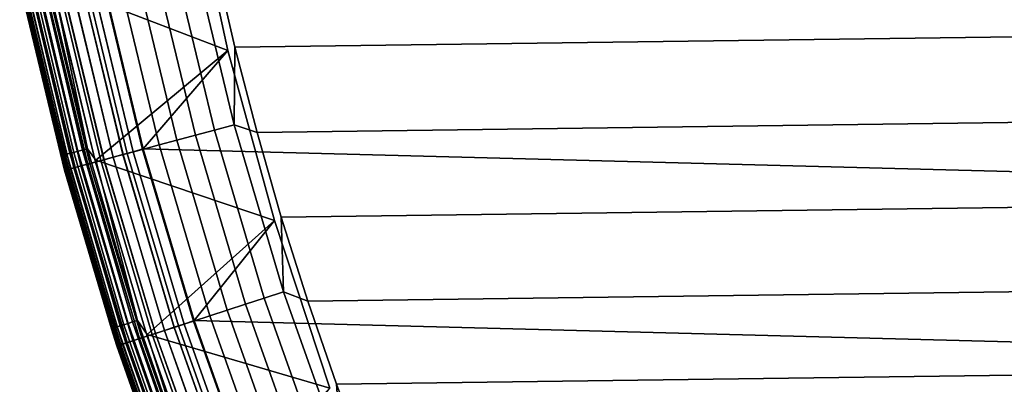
# Model space of a CAD drawing. Header units: metres. Extents: x -22 to 244, y -22 to 22.
# Tile 6 of 146: x -21.04 to -15, y -6.88 to -4.64. Entities that reach past the tile are written whole.
import ezdxf

# ---------------------------------------------------------------- set-up
doc = ezdxf.new("R2010")
doc.units = ezdxf.units.M
doc.layers.add('solid_10_151_113_XXX', color=7, linetype='CONTINUOUS')

msp = doc.modelspace()

# ---------------------------------------------------------------- linework, layer by layer
at = {"layer": 'solid_10_151_113_XXX'}
for points in [[(20.285137, -5.43261, 0.5), (-20.54162, -4.363688, 0.5), (-20.741858, -3.282555, 0.5), (20.541622, -4.363678, 0.5)], [(-20.8368, -4.417889, 213.25), (-19.99407, -3.769957, 213.25), (-19.765081, -4.828763, 213.25)], [(-19.994074, -3.769945, 212.800003), (-20.541622, -4.363677, 212.800003), (-20.285137, -5.432608, 212.800003), (-19.765074, -4.828797, 212.800003)], [(-19.765081, -4.828763, 213.25), (-19.99407, -3.769957, 213.25), (-19.994074, -3.769945, 212.800003), (-19.765074, -4.828797, 212.800003)], [(-19.722105, -4.809213, 269.950012), (19.843264, -4.281922, 269.950012), (19.950293, -3.751758, 269.950012), (-19.843266, -4.281913, 269.950012)], [(-19.847862, -5.318219, 269.924103), (-20.098995, -4.272173, 269.924103), (-20.217827, -4.297432, 269.891693), (-19.96521, -5.349662, 269.891693)], [(-19.727884, -5.286071, 269.943604), (-19.977501, -4.246349, 269.943604), (-20.098995, -4.272173, 269.924103), (-19.847862, -5.318219, 269.924103)], [(-19.977501, -4.246349, 269.943604), (-19.727884, -5.286071, 269.943604), (-19.722105, -4.809213, 269.950012), (-19.843266, -4.281913, 269.950012)], [(-19.586971, -5.332962, 269.950012), (19.722103, -4.809221, 269.950012), (19.843264, -4.281922, 269.950012), (-19.722105, -4.809213, 269.950012)], [(-20.186903, -5.409064, 269.789795), (-20.442327, -4.34515, 269.789795), (-20.54553, -4.367087, 269.721405), (-20.288816, -5.436372, 269.721405)], [(-20.078638, -5.380055, 269.846771), (-20.332691, -4.321847, 269.846771), (-20.442327, -4.34515, 269.789795), (-20.186903, -5.409064, 269.789795)], [(-19.96521, -5.349662, 269.891693), (-20.217827, -4.297432, 269.891693), (-20.332691, -4.321847, 269.846771), (-20.078638, -5.380055, 269.846771)], [(-20.788754, -5.474812, 213.418961), (-21.043026, -4.397374, 213.418961), (-21.035881, -4.395881, 213.388412), (-20.781696, -5.472953, 213.388412)], [(-20.788754, -5.474812, 213.418961), (-21.030174, -4.470101, 213.449997), (-21.043026, -4.397374, 213.418961)], [(-20.781696, -5.472953, 213.388412), (-21.035881, -4.395881, 213.388412), (-21.024143, -4.393428, 213.359375), (-20.7701, -5.469899, 213.359375)], [(-20.7701, -5.469899, 213.359375), (-21.024143, -4.393428, 213.359375), (-21.008099, -4.390075, 213.332565), (-20.754248, -5.465725, 213.332565)], [(-20.754248, -5.465725, 213.332565), (-21.008099, -4.390075, 213.332565), (-20.988144, -4.385905, 213.30867), (-20.734535, -5.460534, 213.30867)], [(-20.734535, -5.460534, 213.30867), (-20.988144, -4.385905, 213.30867), (-20.964771, -4.381021, 213.288254), (-20.711445, -5.454453, 213.288254)], [(-20.711445, -5.454453, 213.288254), (-20.964771, -4.381021, 213.288254), (-20.938559, -4.375544, 213.27182), (-20.685549, -5.447633, 213.27182)], [(-20.685549, -5.447633, 213.27182), (-20.938559, -4.375544, 213.27182), (-20.910152, -4.369607, 213.259796), (-20.657486, -5.440242, 213.259796)], [(-20.657486, -5.440242, 213.259796), (-20.910152, -4.369607, 213.259796), (-20.880251, -4.363359, 213.252457), (-20.627945, -5.432463, 213.252457)], [(-20.627945, -5.432463, 213.252457), (-20.880251, -4.363359, 213.252457), (-20.8368, -4.417889, 213.25)], [(-20.469194, -5.484704, 269.553528), (-20.728189, -4.405912, 269.553528), (-20.805641, -4.422375, 269.455841), (-20.545677, -5.505198, 269.455841)], [(-20.469381, -5.484754, 212.761887), (-20.728378, -4.405953, 212.761887), (-20.785803, -4.418159, 212.73291), (-20.526089, -5.499949, 212.73291)], [(-20.525541, -5.499802, 0.566758), (-20.785248, -4.418041, 0.566758), (-20.727787, -4.405827, 0.53786), (-20.468798, -5.484598, 0.53786)], [(-20.409504, -5.46871, 212.782944), (-20.667744, -4.393064, 212.782944), (-20.728378, -4.405953, 212.761887), (-20.469381, -5.484754, 212.761887)], [(-20.383259, -5.461678, 269.642365), (-20.641167, -4.387415, 269.642365), (-20.728189, -4.405912, 269.553528), (-20.469194, -5.484704, 269.553528)], [(-20.468798, -5.484598, 0.53786), (-20.727787, -4.405827, 0.53786), (-20.667124, -4.392933, 0.516885), (-20.408894, -5.468546, 0.516885)], [(-20.347481, -5.452091, 212.795715), (-20.604937, -4.379714, 212.795715), (-20.667744, -4.393064, 212.782944), (-20.409504, -5.46871, 212.782944)], [(-20.408894, -5.468546, 0.516885), (-20.667124, -4.392933, 0.516885), (-20.604301, -4.37958, 0.504193), (-20.346855, -5.451923, 0.504193)], [(-20.288816, -5.436372, 269.721405), (-20.54553, -4.367087, 269.721405), (-20.641167, -4.387415, 269.642365), (-20.383259, -5.461678, 269.642365)], [(-20.347481, -5.452091, 212.795715), (-20.285137, -5.432608, 212.800003), (-20.541622, -4.363677, 212.800003), (-20.604937, -4.379714, 212.795715)], [(-20.346855, -5.451923, 0.504193), (-20.604301, -4.37958, 0.504193), (-20.54162, -4.363688, 0.5), (-20.285149, -5.432567, 0.5)], [(19.973001, -6.486846, 0.5), (-20.285149, -5.432567, 0.5), (-20.54162, -4.363688, 0.5), (20.285137, -5.43261, 0.5)], [(-21.02599, -4.469212, 0.934737), (-20.763273, -5.563502, 0.934737), (-20.767405, -5.56461, 1), (-21.030174, -4.470102, 1)], [(-20.763355, -5.563524, 212.364609), (-21.026072, -4.46923, 212.364609), (-21.030174, -4.470102, 212.300003), (-20.767405, -5.56461, 212.300003)], [(-21.030174, -4.470101, 213.449997), (-20.767405, -5.564609, 213.449997), (-20.767405, -5.564612, 268.75), (-21.030172, -4.470104, 268.75)], [(-20.788754, -5.474812, 213.418961), (-20.767405, -5.564609, 213.449997), (-21.030174, -4.470101, 213.449997)], [(-20.767405, -5.56461, 212.300003), (-21.030174, -4.470102, 212.300003), (-21.030174, -4.470102, 1), (-20.767405, -5.56461, 1)], [(-20.761055, -5.562908, 268.875427), (-21.023743, -4.468735, 268.875427), (-21.030172, -4.470104, 268.75), (-20.767405, -5.564612, 268.75)], [(-20.751095, -5.560239, 212.428833), (-21.013657, -4.466591, 212.428833), (-21.026072, -4.46923, 212.364609), (-20.763355, -5.563524, 212.364609)], [(-20.763273, -5.563502, 0.934737), (-21.02599, -4.469212, 0.934737), (-21.013493, -4.466556, 0.870527), (-20.750933, -5.560195, 0.870527)], [(-20.74205, -5.557816, 268.999603), (-21.004498, -4.464644, 268.999603), (-21.023743, -4.468735, 268.875427), (-20.761055, -5.562908, 268.875427)], [(-20.730835, -5.554811, 212.49086), (-20.993141, -4.46223, 212.49086), (-21.013657, -4.466591, 212.428833), (-20.751095, -5.560239, 212.428833)], [(-20.750933, -5.560195, 0.870527), (-21.013493, -4.466556, 0.870527), (-20.992895, -4.462178, 0.808537), (-20.730593, -5.554746, 0.808537)], [(-20.7106, -5.549388, 269.121063), (-20.972649, -4.457874, 269.121063), (-21.004498, -4.464644, 268.999603), (-20.74205, -5.557816, 268.999603)], [(-20.702921, -5.547331, 212.549606), (-20.964874, -4.456222, 212.549606), (-20.993141, -4.46223, 212.49086), (-20.730835, -5.554811, 212.49086)], [(-20.730593, -5.554746, 0.808537), (-20.992895, -4.462178, 0.808537), (-20.964554, -4.456153, 0.74983), (-20.702606, -5.547246, 0.74983)], [(-20.667048, -5.537718, 269.238434), (-20.928545, -4.4485, 269.238434), (-20.972649, -4.457874, 269.121063), (-20.7106, -5.549388, 269.121063)], [(-20.667833, -5.537929, 212.604065), (-20.929342, -4.448669, 212.604065), (-20.964874, -4.456222, 212.549606), (-20.702921, -5.547331, 212.549606)], [(-20.702606, -5.547246, 0.74983), (-20.964554, -4.456153, 0.74983), (-20.928951, -4.448586, 0.695412), (-20.667448, -5.537826, 0.695412)], [(-20.626173, -5.526766, 212.65332), (-20.887154, -4.439702, 212.65332), (-20.929342, -4.448669, 212.604065), (-20.667833, -5.537929, 212.604065)], [(-20.667448, -5.537826, 0.695412), (-20.928951, -4.448586, 0.695412), (-20.8867, -4.439605, 0.646215), (-20.625725, -5.526647, 0.646215)], [(-20.611872, -5.522934, 269.350433), (-20.872671, -4.436623, 269.350433), (-20.928545, -4.4485, 269.238434), (-20.667048, -5.537718, 269.238434)], [(-20.578651, -5.514033, 212.696518), (-20.839031, -4.429473, 212.696518), (-20.887154, -4.439702, 212.65332), (-20.626173, -5.526766, 212.65332)], [(-20.625725, -5.526647, 0.646215), (-20.8867, -4.439605, 0.646215), (-20.838524, -4.429365, 0.603084), (-20.57815, -5.513899, 0.603084)], [(-20.545677, -5.505198, 269.455841), (-20.805641, -4.422375, 269.455841), (-20.872671, -4.436623, 269.350433), (-20.611872, -5.522934, 269.350433)], [(-20.526089, -5.499949, 212.73291), (-20.785803, -4.418159, 212.73291), (-20.839031, -4.429473, 212.696518), (-20.578651, -5.514033, 212.696518)], [(-20.57815, -5.513899, 0.603084), (-20.838524, -4.429365, 0.603084), (-20.785248, -4.418041, 0.566758), (-20.525541, -5.499802, 0.566758)], [(-20.627945, -5.432463, 213.252457), (-20.8368, -4.417889, 213.25), (-19.765081, -4.828763, 213.25), (-20.57674, -5.503419, 213.25)], [(-20.57674, -5.503419, 213.25), (-19.765081, -4.828763, 213.25), (-19.480083, -5.873823, 213.25)], [(-19.765074, -4.828797, 212.800003), (-20.285137, -5.432608, 212.800003), (-19.973001, -6.486845, 212.800003), (-19.480099, -5.873768, 212.800003)], [(-19.480083, -5.873823, 213.25), (-19.765081, -4.828763, 213.25), (-19.765074, -4.828797, 212.800003), (-19.480099, -5.873768, 212.800003)], [(-19.727884, -5.286071, 269.943604), (-19.586971, -5.332962, 269.950012), (-19.722105, -4.809213, 269.950012)], [(-19.437962, -5.852835, 269.950012), (19.586969, -5.33297, 269.950012), (19.722103, -4.809221, 269.950012), (-19.586971, -5.332962, 269.950012)], [(-19.424196, -6.311304, 269.943604), (-19.727884, -5.286071, 269.943604), (-19.847862, -5.318219, 269.924103), (-19.542328, -6.349687, 269.924103)], [(-19.727884, -5.286071, 269.943604), (-19.424196, -6.311304, 269.943604), (-19.437962, -5.852835, 269.950012), (-19.586971, -5.332962, 269.950012)], [(-19.657867, -6.387228, 269.891693), (-19.96521, -5.349662, 269.891693), (-20.078638, -5.380055, 269.846771), (-19.76955, -6.423516, 269.846771)], [(-19.542328, -6.349687, 269.924103), (-19.847862, -5.318219, 269.924103), (-19.96521, -5.349662, 269.891693), (-19.657867, -6.387228, 269.891693)], [(-19.275202, -6.368402, 269.950012), (19.43796, -5.852842, 269.950012), (19.586969, -5.33297, 269.950012), (-19.437962, -5.852835, 269.950012)], [(-20.350039, -6.49645, 213.259796), (-20.657486, -5.440242, 213.259796), (-20.627945, -5.432463, 213.252457), (-20.320938, -6.487161, 213.252457)], [(-20.320938, -6.487161, 213.252457), (-20.627945, -5.432463, 213.252457), (-20.57674, -5.503419, 213.25)], [(-19.976494, -6.490757, 269.721405), (-20.288816, -5.436372, 269.721405), (-20.383259, -5.461678, 269.642365), (-20.069483, -6.52097, 269.642365)], [(-20.034256, -6.509524, 212.795715), (-19.973001, -6.486845, 212.800003), (-20.285137, -5.432608, 212.800003), (-20.347481, -5.452091, 212.795715)], [(-20.033638, -6.509324, 0.504193), (-20.346855, -5.451923, 0.504193), (-20.285149, -5.432567, 0.5), (-19.973011, -6.486816, 0.5)], [(-19.87615, -6.458152, 269.789795), (-20.186903, -5.409064, 269.789795), (-20.288816, -5.436372, 269.721405), (-19.976494, -6.490757, 269.721405)], [(19.606033, -7.523523, 0.5), (-19.973011, -6.486816, 0.5), (-20.285149, -5.432567, 0.5), (19.973001, -6.486846, 0.5)], [(-19.76955, -6.423516, 269.846771), (-20.078638, -5.380055, 269.846771), (-20.186903, -5.409064, 269.789795), (-19.87615, -6.458152, 269.789795)], [(-20.479353, -6.537732, 213.418961), (-20.788754, -5.474812, 213.418961), (-20.781696, -5.472953, 213.388412), (-20.472401, -6.535512, 213.388412)], [(-20.479353, -6.537732, 213.418961), (-20.767405, -5.564609, 213.449997), (-20.788754, -5.474812, 213.418961)], [(-20.472401, -6.535512, 213.388412), (-20.781696, -5.472953, 213.388412), (-20.7701, -5.469899, 213.359375), (-20.460976, -6.531866, 213.359375)], [(-20.460976, -6.531866, 213.359375), (-20.7701, -5.469899, 213.359375), (-20.754248, -5.465725, 213.332565), (-20.445362, -6.526881, 213.332565)], [(-20.445362, -6.526881, 213.332565), (-20.754248, -5.465725, 213.332565), (-20.734535, -5.460534, 213.30867), (-20.425941, -6.520681, 213.30867)], [(-20.425941, -6.520681, 213.30867), (-20.734535, -5.460534, 213.30867), (-20.711445, -5.454453, 213.288254), (-20.403194, -6.51342, 213.288254)], [(-20.403194, -6.51342, 213.288254), (-20.711445, -5.454453, 213.288254), (-20.685549, -5.447633, 213.27182), (-20.377684, -6.505276, 213.27182)], [(-20.377684, -6.505276, 213.27182), (-20.685549, -5.447633, 213.27182), (-20.657486, -5.440242, 213.259796), (-20.350039, -6.49645, 213.259796)], [(-20.154095, -6.548462, 269.553528), (-20.469194, -5.484704, 269.553528), (-20.545677, -5.505198, 269.455841), (-20.229401, -6.572931, 269.455841)], [(-20.154278, -6.548522, 212.761887), (-20.469381, -5.484754, 212.761887), (-20.526089, -5.499949, 212.73291), (-20.210114, -6.566664, 212.73291)], [(-20.209574, -6.566488, 0.566758), (-20.525541, -5.499802, 0.566758), (-20.468798, -5.484598, 0.53786), (-20.153704, -6.548335, 0.53786)], [(-20.095324, -6.529366, 212.782944), (-20.409504, -5.46871, 212.782944), (-20.469381, -5.484754, 212.761887), (-20.154278, -6.548522, 212.761887)], [(-20.069483, -6.52097, 269.642365), (-20.383259, -5.461678, 269.642365), (-20.469194, -5.484704, 269.553528), (-20.154095, -6.548462, 269.553528)], [(-20.153704, -6.548335, 0.53786), (-20.468798, -5.484598, 0.53786), (-20.408894, -5.468546, 0.516885), (-20.094721, -6.529171, 0.516885)], [(-20.034256, -6.509524, 212.795715), (-20.347481, -5.452091, 212.795715), (-20.409504, -5.46871, 212.782944), (-20.095324, -6.529366, 212.782944)], [(-20.094721, -6.529171, 0.516885), (-20.408894, -5.468546, 0.516885), (-20.346855, -5.451923, 0.504193), (-20.033638, -6.509324, 0.504193)], [(-20.411709, -6.632166, 212.49086), (-20.730835, -5.554811, 212.49086), (-20.751095, -5.560239, 212.428833), (-20.431656, -6.638648, 212.428833)], [(-20.431496, -6.638596, 0.870527), (-20.750933, -5.560195, 0.870527), (-20.730593, -5.554746, 0.808537), (-20.41147, -6.632089, 0.808537)], [(-20.391783, -6.625692, 269.121063), (-20.7106, -5.549388, 269.121063), (-20.74205, -5.557816, 268.999603), (-20.42275, -6.635754, 268.999603)], [(-20.384224, -6.623236, 212.549606), (-20.702921, -5.547331, 212.549606), (-20.730835, -5.554811, 212.49086), (-20.411709, -6.632166, 212.49086)], [(-20.41147, -6.632089, 0.808537), (-20.730593, -5.554746, 0.808537), (-20.702606, -5.547246, 0.74983), (-20.383913, -6.623135, 0.74983)], [(-20.348902, -6.611759, 269.238434), (-20.667048, -5.537718, 269.238434), (-20.7106, -5.549388, 269.121063), (-20.391783, -6.625692, 269.121063)], [(-20.349676, -6.61201, 212.604065), (-20.667833, -5.537929, 212.604065), (-20.702921, -5.547331, 212.549606), (-20.384224, -6.623236, 212.549606)], [(-20.383913, -6.623135, 0.74983), (-20.702606, -5.547246, 0.74983), (-20.667448, -5.537826, 0.695412), (-20.349297, -6.611887, 0.695412)], [(-20.308657, -6.598682, 212.65332), (-20.626173, -5.526766, 212.65332), (-20.667833, -5.537929, 212.604065), (-20.349676, -6.61201, 212.604065)], [(-20.349297, -6.611887, 0.695412), (-20.667448, -5.537826, 0.695412), (-20.625725, -5.526647, 0.646215), (-20.308216, -6.598539, 0.646215)], [(-20.294575, -6.594107, 269.350433), (-20.611872, -5.522934, 269.350433), (-20.667048, -5.537718, 269.238434), (-20.348902, -6.611759, 269.238434)], [(-20.261868, -6.58348, 212.696518), (-20.578651, -5.514033, 212.696518), (-20.626173, -5.526766, 212.65332), (-20.308657, -6.598682, 212.65332)], [(-20.308216, -6.598539, 0.646215), (-20.625725, -5.526647, 0.646215), (-20.57815, -5.513899, 0.603084), (-20.261374, -6.583319, 0.603084)], [(-20.229401, -6.572931, 269.455841), (-20.545677, -5.505198, 269.455841), (-20.611872, -5.522934, 269.350433), (-20.294575, -6.594107, 269.350433)], [(-20.210114, -6.566664, 212.73291), (-20.526089, -5.499949, 212.73291), (-20.578651, -5.514033, 212.696518), (-20.261868, -6.58348, 212.696518)], [(-20.261374, -6.583319, 0.603084), (-20.57815, -5.513899, 0.603084), (-20.525541, -5.499802, 0.566758), (-20.209574, -6.566488, 0.566758)], [(-20.320938, -6.487161, 213.252457), (-20.57674, -5.503419, 213.25), (-19.480083, -5.873823, 213.25), (-20.26029, -6.573476, 213.25)], [(-20.441463, -6.641834, 268.875427), (-20.761055, -5.562908, 268.875427), (-20.767405, -5.564612, 268.75), (-20.447714, -6.643869, 268.75)], [(-20.763273, -5.563502, 0.934737), (-20.443647, -6.642543, 0.934737), (-20.447716, -6.643866, 1), (-20.767405, -5.56461, 1)], [(-20.443727, -6.64257, 212.364609), (-20.763355, -5.563524, 212.364609), (-20.767405, -5.56461, 212.300003), (-20.447716, -6.643866, 212.300003)], [(-20.767405, -5.564609, 213.449997), (-20.447716, -6.643865, 213.449997), (-20.447714, -6.643869, 268.75), (-20.767405, -5.564612, 268.75)], [(-20.479353, -6.537732, 213.418961), (-20.447716, -6.643865, 213.449997), (-20.767405, -5.564609, 213.449997)], [(-20.447716, -6.643866, 212.300003), (-20.767405, -5.56461, 212.300003), (-20.767405, -5.56461, 1), (-20.447716, -6.643866, 1)], [(-20.431656, -6.638648, 212.428833), (-20.751095, -5.560239, 212.428833), (-20.763355, -5.563524, 212.364609), (-20.443727, -6.64257, 212.364609)], [(-20.443647, -6.642543, 0.934737), (-20.763273, -5.563502, 0.934737), (-20.750933, -5.560195, 0.870527), (-20.431496, -6.638596, 0.870527)], [(-20.42275, -6.635754, 268.999603), (-20.74205, -5.557816, 268.999603), (-20.761055, -5.562908, 268.875427), (-20.441463, -6.641834, 268.875427)], [(-19.424196, -6.311304, 269.943604), (-19.275202, -6.368402, 269.950012), (-19.437962, -5.852835, 269.950012)], [(-19.098837, -6.879273, 269.950012), (19.2752, -6.368409, 269.950012), (19.43796, -5.852842, 269.950012), (-19.275202, -6.368402, 269.950012)], [(-20.26029, -6.573476, 213.25), (-19.480083, -5.873823, 213.25), (-19.139854, -6.902271, 213.25)], [(-19.480099, -5.873768, 212.800003), (-19.973001, -6.486845, 212.800003), (-19.606033, -7.523522, 212.800003), (-19.139854, -6.902277, 212.800003)], [(-19.139854, -6.902271, 213.25), (-19.480083, -5.873823, 213.25), (-19.480099, -5.873768, 212.800003), (-19.139854, -6.902277, 212.800003)], [(-19.067268, -7.319239, 269.943604), (-19.424196, -6.311304, 269.943604), (-19.542328, -6.349687, 269.924103), (-19.183228, -7.363751, 269.924103)], [(-19.424196, -6.311304, 269.943604), (-19.067268, -7.319239, 269.943604), (-19.098837, -6.879273, 269.950012), (-19.275202, -6.368402, 269.950012)], [(-19.296646, -7.407288, 269.891693), (-19.657867, -6.387228, 269.891693), (-19.76955, -6.423516, 269.846771), (-19.406277, -7.449371, 269.846771)], [(-19.183228, -7.363751, 269.924103), (-19.542328, -6.349687, 269.924103), (-19.657867, -6.387228, 269.891693), (-19.296646, -7.407288, 269.891693)], [(-18.908947, -7.385237, 269.950012), (19.098835, -6.879279, 269.950012), (19.2752, -6.368409, 269.950012), (-19.098837, -6.879273, 269.950012)], [(-19.510916, -7.489539, 269.789795), (-19.87615, -6.458152, 269.789795), (-19.976494, -6.490757, 269.721405), (-19.609417, -7.52735, 269.721405)], [(-19.406277, -7.449371, 269.846771), (-19.76955, -6.423516, 269.846771), (-19.87615, -6.458152, 269.789795), (-19.510916, -7.489539, 269.789795)], [(-20.082256, -7.570728, 213.332565), (-20.445362, -6.526881, 213.332565), (-20.425941, -6.520681, 213.30867), (-20.063181, -7.563538, 213.30867)], [(-20.063181, -7.563538, 213.30867), (-20.425941, -6.520681, 213.30867), (-20.403194, -6.51342, 213.288254), (-20.04084, -7.555115, 213.288254)], [(-20.04084, -7.555115, 213.288254), (-20.403194, -6.51342, 213.288254), (-20.377684, -6.505276, 213.27182), (-20.015781, -7.545669, 213.27182)], [(-20.015781, -7.545669, 213.27182), (-20.377684, -6.505276, 213.27182), (-20.350039, -6.49645, 213.259796), (-19.988626, -7.535431, 213.259796)], [(-19.988626, -7.535431, 213.259796), (-20.350039, -6.49645, 213.259796), (-20.320938, -6.487161, 213.252457), (-19.960045, -7.524656, 213.252457)], [(-19.960045, -7.524656, 213.252457), (-20.320938, -6.487161, 213.252457), (-20.26029, -6.573476, 213.25)], [(-19.700697, -7.562389, 269.642365), (-20.069483, -6.52097, 269.642365), (-20.154095, -6.548462, 269.553528), (-19.783754, -7.594272, 269.553528)], [(-19.666117, -7.549115, 212.795715), (-20.034256, -6.509524, 212.795715), (-20.095324, -6.529366, 212.782944), (-19.726063, -7.572126, 212.782944)], [(-19.725471, -7.571899, 0.516885), (-20.094721, -6.529171, 0.516885), (-20.033638, -6.509324, 0.504193), (-19.665512, -7.548882, 0.504193)], [(-19.609417, -7.52735, 269.721405), (-19.976494, -6.490757, 269.721405), (-20.069483, -6.52097, 269.642365), (-19.700697, -7.562389, 269.642365)], [(-19.666117, -7.549115, 212.795715), (-19.606033, -7.523522, 212.800003), (-19.973001, -6.486845, 212.800003), (-20.034256, -6.509524, 212.795715)], [(-19.665512, -7.548882, 0.504193), (-20.033638, -6.509324, 0.504193), (-19.973011, -6.486816, 0.5), (-19.606024, -7.523548, 0.5)], [(19.185333, -8.539492, 0.5), (-19.606024, -7.523548, 0.5), (-19.973011, -6.486816, 0.5), (19.606033, -7.523523, 0.5)], [(-20.115644, -7.583315, 213.418961), (-20.479353, -6.537732, 213.418961), (-20.472401, -6.535512, 213.388412), (-20.108816, -7.580741, 213.388412)], [(-20.115644, -7.583315, 213.418961), (-20.447716, -6.643865, 213.449997), (-20.479353, -6.537732, 213.418961)], [(-20.108816, -7.580741, 213.388412), (-20.472401, -6.535512, 213.388412), (-20.460976, -6.531866, 213.359375), (-20.097593, -7.57651, 213.359375)], [(-20.097593, -7.57651, 213.359375), (-20.460976, -6.531866, 213.359375), (-20.445362, -6.526881, 213.332565), (-20.082256, -7.570728, 213.332565)], [(-19.889547, -7.634881, 212.696518), (-20.261868, -6.58348, 212.696518), (-20.308657, -6.598682, 212.65332), (-19.935476, -7.652512, 212.65332)], [(-19.935043, -7.652346, 0.646215), (-20.308216, -6.598539, 0.646215), (-20.261374, -6.583319, 0.603084), (-19.889061, -7.634696, 0.603084)], [(-19.857677, -7.622648, 269.455841), (-20.229401, -6.572931, 269.455841), (-20.294575, -6.594107, 269.350433), (-19.921654, -7.647206, 269.350433)], [(-19.838743, -7.61538, 212.73291), (-20.210114, -6.566664, 212.73291), (-20.261868, -6.58348, 212.696518), (-19.889547, -7.634881, 212.696518)], [(-19.889061, -7.634696, 0.603084), (-20.261374, -6.583319, 0.603084), (-20.209574, -6.566488, 0.566758), (-19.838213, -7.615177, 0.566758)], [(-19.960045, -7.524656, 213.252457), (-20.26029, -6.573476, 213.25), (-19.139854, -6.902271, 213.25), (-19.888466, -7.62489, 213.25)], [(-19.783754, -7.594272, 269.553528), (-20.154095, -6.548462, 269.553528), (-20.229401, -6.572931, 269.455841), (-19.857677, -7.622648, 269.455841)], [(-19.783936, -7.594341, 212.761887), (-20.154278, -6.548522, 212.761887), (-20.210114, -6.566664, 212.73291), (-19.838743, -7.61538, 212.73291)], [(-19.838213, -7.615177, 0.566758), (-20.209574, -6.566488, 0.566758), (-20.153704, -6.548335, 0.53786), (-19.783371, -7.594124, 0.53786)], [(-19.726063, -7.572126, 212.782944), (-20.095324, -6.529366, 212.782944), (-20.154278, -6.548522, 212.761887), (-19.783936, -7.594341, 212.761887)], [(-19.783371, -7.594124, 0.53786), (-20.153704, -6.548335, 0.53786), (-20.094721, -6.529171, 0.516885), (-19.725471, -7.571899, 0.516885)], [(-20.443647, -6.642543, 0.934737), (-20.067986, -7.703378, 0.934737), (-20.07198, -7.704911, 1), (-20.447716, -6.643866, 1)], [(-20.068066, -7.703408, 212.364609), (-20.443727, -6.64257, 212.364609), (-20.447716, -6.643866, 212.300003), (-20.07198, -7.704911, 212.300003)], [(-20.447716, -6.643865, 213.449997), (-20.07198, -7.70491, 213.449997), (-20.071978, -7.704916, 268.75), (-20.447714, -6.643869, 268.75)], [(-20.115644, -7.583315, 213.418961), (-20.07198, -7.70491, 213.449997), (-20.447716, -6.643865, 213.449997)], [(-20.07198, -7.704911, 212.300003), (-20.447716, -6.643866, 212.300003), (-20.447716, -6.643866, 1), (-20.07198, -7.704911, 1)], [(-20.065842, -7.702555, 268.875427), (-20.441463, -6.641834, 268.875427), (-20.447714, -6.643869, 268.75), (-20.071978, -7.704916, 268.75)], [(-20.056215, -7.69886, 212.428833), (-20.431656, -6.638648, 212.428833), (-20.443727, -6.64257, 212.364609), (-20.068066, -7.703408, 212.364609)], [(-20.067986, -7.703378, 0.934737), (-20.443647, -6.642543, 0.934737), (-20.431496, -6.638596, 0.870527), (-20.056057, -7.698799, 0.870527)], [(-20.047474, -7.695504, 268.999603), (-20.42275, -6.635754, 268.999603), (-20.441463, -6.641834, 268.875427), (-20.065842, -7.702555, 268.875427)], [(-20.036634, -7.691343, 212.49086), (-20.411709, -6.632166, 212.49086), (-20.431656, -6.638648, 212.428833), (-20.056215, -7.69886, 212.428833)], [(-20.056057, -7.698799, 0.870527), (-20.431496, -6.638596, 0.870527), (-20.41147, -6.632089, 0.808537), (-20.0364, -7.691253, 0.808537)], [(-20.017075, -7.683836, 269.121063), (-20.391783, -6.625692, 269.121063), (-20.42275, -6.635754, 268.999603), (-20.047474, -7.695504, 268.999603)], [(-20.009655, -7.680987, 212.549606), (-20.384224, -6.623236, 212.549606), (-20.411709, -6.632166, 212.49086), (-20.036634, -7.691343, 212.49086)], [(-20.0364, -7.691253, 0.808537), (-20.41147, -6.632089, 0.808537), (-20.383913, -6.623135, 0.74983), (-20.00935, -7.68087, 0.74983)], [(-19.974981, -7.667677, 269.238434), (-20.348902, -6.611759, 269.238434), (-20.391783, -6.625692, 269.121063), (-20.017075, -7.683836, 269.121063)], [(-19.975742, -7.667969, 212.604065), (-20.349676, -6.61201, 212.604065), (-20.384224, -6.623236, 212.549606), (-20.009655, -7.680987, 212.549606)], [(-20.00935, -7.68087, 0.74983), (-20.383913, -6.623135, 0.74983), (-20.349297, -6.611887, 0.695412), (-19.97537, -7.667826, 0.695412)], [(-19.935476, -7.652512, 212.65332), (-20.308657, -6.598682, 212.65332), (-20.349676, -6.61201, 212.604065), (-19.975742, -7.667969, 212.604065)], [(-19.97537, -7.667826, 0.695412), (-20.349297, -6.611887, 0.695412), (-20.308216, -6.598539, 0.646215), (-19.935043, -7.652346, 0.646215)], [(-19.921654, -7.647206, 269.350433), (-20.294575, -6.594107, 269.350433), (-20.348902, -6.611759, 269.238434), (-19.974981, -7.667677, 269.238434)], [(-19.067268, -7.319239, 269.943604), (-18.908947, -7.385237, 269.950012), (-19.098837, -6.879273, 269.950012)]]:
    msp.add_3dface(points, dxfattribs=at)

doc.saveas('drawing.dxf')
